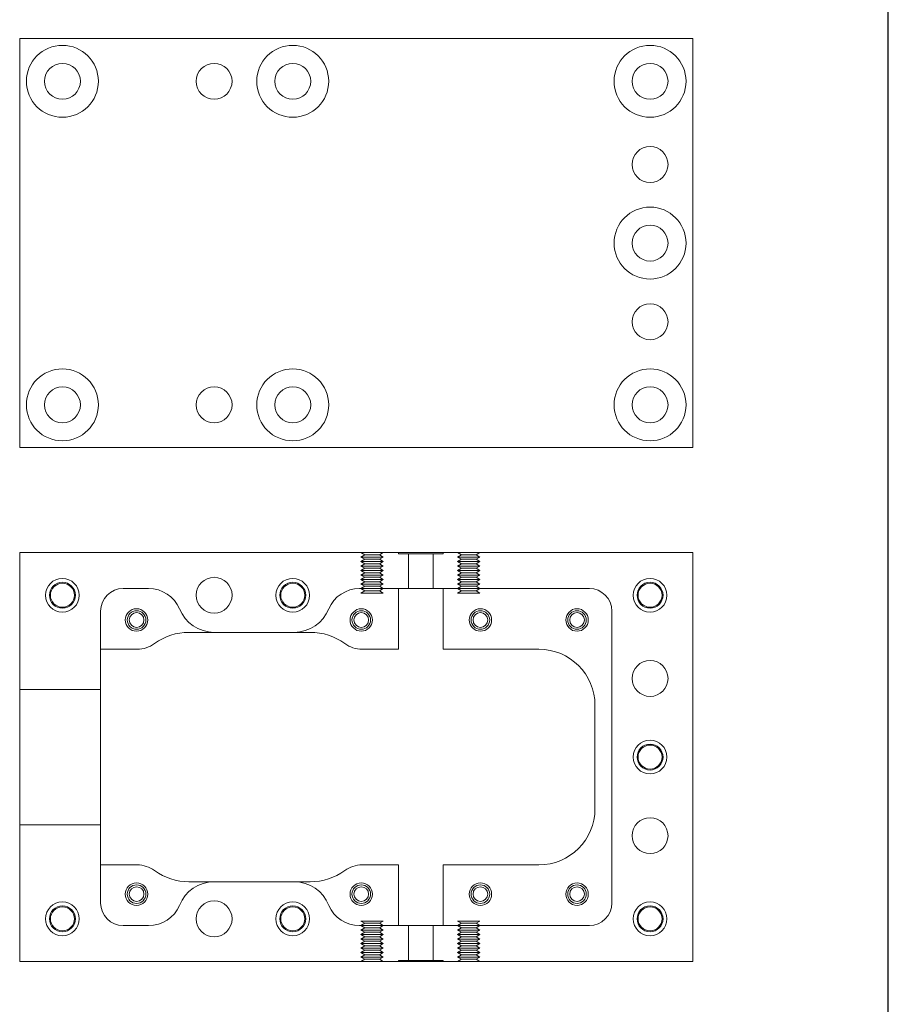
# Model space of a CAD drawing. Header units: millimetres. Extents: x -259 to 118, y 110 to 585.
# Tile 3 of 22: x -133 to -56, y 221 to 308. Entities that reach past the tile are written whole.
import ezdxf

# ---------------------------------------------------------------- set-up
doc = ezdxf.new("R2010")
doc.units = ezdxf.units.MM
doc.header["$MEASUREMENT"] = 0

msp = doc.modelspace()

# ---------------------------------------------------------------- linework, layer by layer
msp.add_line((-55.598, 192.441), (-55.598, 585.182))
at = {"color": 0, "linetype": 'Continuous', "lineweight": 0}
for p, q in [((-73.003, 306.471), (-132.903, 306.471)), ((-132.903, 306.471), (-132.903, 270.071)), ((-73.003, 270.071), (-73.003, 306.471)), ((-132.903, 270.071), (-73.003, 270.071)), ((-73.003, 260.722), (-132.903, 260.722)), ((-132.903, 260.722), (-132.903, 224.322)), ((-73.003, 260.722), (-73.003, 224.322)), ((-99.203, 257.522), (-95.203, 257.522)), ((-99.203, 252.122), (-99.203, 257.522)), ((-95.203, 257.522), (-95.203, 252.122)), ((-117.84, 253.623), (-107.04, 253.623)), ((-125.702, 252.122), (-122.44, 252.122)), ((-125.702, 252.122), (-125.702, 232.922)), ((-102.44, 252.122), (-99.203, 252.122)), ((-95.203, 252.122), (-86.703, 252.122)), ((-81.703, 247.122), (-81.703, 237.922)), ((-125.702, 232.922), (-122.44, 232.922)), ((-102.44, 232.922), (-99.203, 232.922)), ((-99.203, 232.922), (-99.203, 227.522)), ((-95.203, 227.522), (-95.203, 232.922)), ((-95.203, 232.922), (-86.703, 232.922)), ((-117.84, 231.421), (-107.04, 231.421)), ((-99.203, 227.522), (-95.203, 227.522)), ((-73.003, 224.322), (-132.903, 224.322))]:
    msp.add_line(p, q, dxfattribs=at)
at = {"color": 5, "linetype": 'ByBlock', "lineweight": 0}
for p, q in [((-102.197, 260.522), (-102.544, 260.722)), ((-102.197, 260.522), (-102.544, 260.322)), ((-102.544, 260.322), (-100.544, 260.322)), ((-102.197, 260.122), (-102.544, 260.322)), ((-100.89, 260.522), (-102.197, 260.522)), ((-100.89, 260.522), (-100.544, 260.722)), ((-100.89, 260.522), (-100.544, 260.322)), ((-100.89, 260.122), (-100.544, 260.322)), ((-99.203, 260.722), (-99.203, 260.622)), ((-99.203, 260.622), (-95.203, 260.622)), ((-98.303, 260.622), (-98.303, 257.522)), ((-96.103, 260.622), (-96.103, 257.522)), ((-95.203, 260.722), (-95.203, 260.622)), ((-93.597, 260.522), (-93.944, 260.722)), ((-93.597, 260.522), (-93.944, 260.322)), ((-93.944, 260.322), (-91.944, 260.322)), ((-93.597, 260.122), (-93.944, 260.322)), ((-92.29, 260.522), (-93.597, 260.522)), ((-92.29, 260.522), (-91.944, 260.722)), ((-92.29, 260.522), (-91.944, 260.322)), ((-92.29, 260.122), (-91.944, 260.322)), ((-102.197, 260.122), (-102.544, 259.922)), ((-102.544, 259.922), (-100.544, 259.922)), ((-102.197, 259.722), (-102.544, 259.922)), ((-102.197, 259.722), (-102.544, 259.522)), ((-102.544, 259.522), (-100.544, 259.522)), ((-102.197, 259.322), (-102.544, 259.522)), ((-100.89, 260.122), (-102.197, 260.122)), ((-100.89, 259.722), (-102.197, 259.722)), ((-100.89, 260.122), (-100.544, 259.922)), ((-100.89, 259.722), (-100.544, 259.922)), ((-100.89, 259.722), (-100.544, 259.522)), ((-100.89, 259.322), (-100.544, 259.522)), ((-93.597, 260.122), (-93.944, 259.922)), ((-93.944, 259.922), (-91.944, 259.922)), ((-93.597, 259.722), (-93.944, 259.922)), ((-93.597, 259.722), (-93.944, 259.522)), ((-93.944, 259.522), (-91.944, 259.522)), ((-93.597, 259.322), (-93.944, 259.522)), ((-92.29, 260.122), (-93.597, 260.122)), ((-92.29, 259.722), (-93.597, 259.722)), ((-92.29, 260.122), (-91.944, 259.922)), ((-92.29, 259.722), (-91.944, 259.922)), ((-92.29, 259.722), (-91.944, 259.522)), ((-92.29, 259.322), (-91.944, 259.522)), ((-102.197, 259.322), (-102.544, 259.122)), ((-102.544, 259.122), (-100.544, 259.122)), ((-102.197, 258.922), (-102.544, 259.122)), ((-102.197, 258.922), (-102.544, 258.722)), ((-102.544, 258.722), (-100.544, 258.722)), ((-102.197, 258.522), (-102.544, 258.722)), ((-100.89, 259.322), (-102.197, 259.322)), ((-100.89, 258.922), (-102.197, 258.922)), ((-100.89, 259.322), (-100.544, 259.122)), ((-100.89, 258.922), (-100.544, 259.122)), ((-100.89, 258.922), (-100.544, 258.722)), ((-100.89, 258.522), (-100.544, 258.722)), ((-93.597, 259.322), (-93.944, 259.122)), ((-93.944, 259.122), (-91.944, 259.122)), ((-93.597, 258.922), (-93.944, 259.122)), ((-93.597, 258.922), (-93.944, 258.722)), ((-93.944, 258.722), (-91.944, 258.722)), ((-93.597, 258.522), (-93.944, 258.722)), ((-92.29, 259.322), (-93.597, 259.322)), ((-92.29, 258.922), (-93.597, 258.922)), ((-92.29, 259.322), (-91.944, 259.122)), ((-92.29, 258.922), (-91.944, 259.122)), ((-92.29, 258.922), (-91.944, 258.722)), ((-92.29, 258.522), (-91.944, 258.722)), ((-102.197, 258.522), (-102.544, 258.322)), ((-102.544, 258.322), (-100.544, 258.322)), ((-102.197, 258.122), (-102.544, 258.322)), ((-102.197, 258.122), (-102.544, 257.922)), ((-102.544, 257.922), (-100.544, 257.922)), ((-102.197, 257.722), (-102.544, 257.922)), ((-102.197, 257.722), (-102.544, 257.522)), ((-100.89, 258.522), (-102.197, 258.522)), ((-100.89, 258.122), (-102.197, 258.122)), ((-100.89, 257.722), (-102.197, 257.722)), ((-100.89, 258.522), (-100.544, 258.322)), ((-100.89, 258.122), (-100.544, 258.322)), ((-100.89, 258.122), (-100.544, 257.922)), ((-100.89, 257.722), (-100.544, 257.922)), ((-100.89, 257.722), (-100.544, 257.522)), ((-93.597, 258.522), (-93.944, 258.322)), ((-93.944, 258.322), (-91.944, 258.322)), ((-93.597, 258.122), (-93.944, 258.322)), ((-93.597, 258.122), (-93.944, 257.922)), ((-93.944, 257.922), (-91.944, 257.922)), ((-93.597, 257.722), (-93.944, 257.922)), ((-93.597, 257.722), (-93.944, 257.522)), ((-92.29, 258.522), (-93.597, 258.522)), ((-92.29, 258.122), (-93.597, 258.122)), ((-92.29, 257.722), (-93.597, 257.722)), ((-92.29, 258.522), (-91.944, 258.322)), ((-92.29, 258.122), (-91.944, 258.322)), ((-92.29, 258.122), (-91.944, 257.922)), ((-92.29, 257.722), (-91.944, 257.922)), ((-92.29, 257.722), (-91.944, 257.522)), ((-123.702, 257.522), (-121.426, 257.522)), ((-102.653, 257.522), (-99.203, 257.522)), ((-102.544, 257.522), (-100.544, 257.522)), ((-102.197, 257.322), (-102.544, 257.522)), ((-102.197, 257.322), (-102.544, 257.122)), ((-102.544, 257.122), (-100.544, 257.122)), ((-100.89, 257.322), (-102.197, 257.322)), ((-100.89, 257.322), (-100.544, 257.522)), ((-100.89, 257.322), (-100.544, 257.122)), ((-95.203, 257.522), (-82.203, 257.522)), ((-93.944, 257.522), (-91.944, 257.522)), ((-93.597, 257.322), (-93.944, 257.522)), ((-93.597, 257.322), (-93.944, 257.122)), ((-93.944, 257.122), (-91.944, 257.122)), ((-92.29, 257.322), (-93.597, 257.322)), ((-92.29, 257.322), (-91.944, 257.522)), ((-92.29, 257.322), (-91.944, 257.122)), ((-125.702, 252.122), (-125.702, 255.522)), ((-80.203, 229.522), (-80.203, 255.522)), ((-132.903, 248.542), (-125.702, 248.542)), ((-132.903, 236.502), (-125.702, 236.502)), ((-125.702, 232.922), (-125.702, 229.522)), ((-102.544, 227.922), (-100.544, 227.922)), ((-102.197, 227.722), (-102.544, 227.922)), ((-100.89, 227.722), (-100.544, 227.922)), ((-93.944, 227.922), (-91.944, 227.922)), ((-93.597, 227.722), (-93.944, 227.922)), ((-92.29, 227.722), (-91.944, 227.922)), ((-123.702, 227.522), (-121.426, 227.522)), ((-102.653, 227.522), (-99.203, 227.522)), ((-102.197, 227.722), (-102.544, 227.522)), ((-102.544, 227.522), (-100.544, 227.522)), ((-102.197, 227.322), (-102.544, 227.522)), ((-102.197, 227.322), (-102.544, 227.122)), ((-102.544, 227.122), (-100.544, 227.122)), ((-102.197, 226.922), (-102.544, 227.122)), ((-100.89, 227.722), (-102.197, 227.722)), ((-100.89, 227.322), (-102.197, 227.322)), ((-100.89, 227.722), (-100.544, 227.522)), ((-100.89, 227.322), (-100.544, 227.522)), ((-100.89, 227.322), (-100.544, 227.122)), ((-100.89, 226.922), (-100.544, 227.122)), ((-98.303, 227.522), (-98.303, 224.422)), ((-96.103, 227.522), (-96.103, 224.422)), ((-95.203, 227.522), (-82.203, 227.522)), ((-93.597, 227.722), (-93.944, 227.522)), ((-93.944, 227.522), (-91.944, 227.522)), ((-93.597, 227.322), (-93.944, 227.522)), ((-93.597, 227.322), (-93.944, 227.122)), ((-93.944, 227.122), (-91.944, 227.122)), ((-93.597, 226.922), (-93.944, 227.122)), ((-92.29, 227.722), (-93.597, 227.722)), ((-92.29, 227.322), (-93.597, 227.322)), ((-92.29, 227.722), (-91.944, 227.522)), ((-92.29, 227.322), (-91.944, 227.522)), ((-92.29, 227.322), (-91.944, 227.122)), ((-92.29, 226.922), (-91.944, 227.122)), ((-102.197, 226.922), (-102.544, 226.722)), ((-102.544, 226.722), (-100.544, 226.722)), ((-102.197, 226.522), (-102.544, 226.722)), ((-102.197, 226.522), (-102.544, 226.322)), ((-102.544, 226.322), (-100.544, 226.322)), ((-102.197, 226.122), (-102.544, 226.322)), ((-102.197, 226.122), (-102.544, 225.922)), ((-100.89, 226.922), (-102.197, 226.922)), ((-100.89, 226.522), (-102.197, 226.522)), ((-100.89, 226.122), (-102.197, 226.122)), ((-100.89, 226.922), (-100.544, 226.722)), ((-100.89, 226.522), (-100.544, 226.722)), ((-100.89, 226.522), (-100.544, 226.322)), ((-100.89, 226.122), (-100.544, 226.322)), ((-100.89, 226.122), (-100.544, 225.922)), ((-93.597, 226.922), (-93.944, 226.722)), ((-93.944, 226.722), (-91.944, 226.722)), ((-93.597, 226.522), (-93.944, 226.722)), ((-93.597, 226.522), (-93.944, 226.322)), ((-93.944, 226.322), (-91.944, 226.322)), ((-93.597, 226.122), (-93.944, 226.322)), ((-93.597, 226.122), (-93.944, 225.922)), ((-92.29, 226.922), (-93.597, 226.922)), ((-92.29, 226.522), (-93.597, 226.522)), ((-92.29, 226.122), (-93.597, 226.122)), ((-92.29, 226.922), (-91.944, 226.722)), ((-92.29, 226.522), (-91.944, 226.722)), ((-92.29, 226.522), (-91.944, 226.322)), ((-92.29, 226.122), (-91.944, 226.322)), ((-92.29, 226.122), (-91.944, 225.922)), ((-102.544, 225.922), (-100.544, 225.922)), ((-102.197, 225.722), (-102.544, 225.922)), ((-102.197, 225.722), (-102.544, 225.522)), ((-102.544, 225.522), (-100.544, 225.522)), ((-102.197, 225.322), (-102.544, 225.522)), ((-102.197, 225.322), (-102.544, 225.122)), ((-100.89, 225.722), (-102.197, 225.722)), ((-100.89, 225.322), (-102.197, 225.322)), ((-100.89, 225.722), (-100.544, 225.922)), ((-100.89, 225.722), (-100.544, 225.522)), ((-100.89, 225.322), (-100.544, 225.522)), ((-100.89, 225.322), (-100.544, 225.122)), ((-93.944, 225.922), (-91.944, 225.922)), ((-93.597, 225.722), (-93.944, 225.922)), ((-93.597, 225.722), (-93.944, 225.522)), ((-93.944, 225.522), (-91.944, 225.522)), ((-93.597, 225.322), (-93.944, 225.522)), ((-93.597, 225.322), (-93.944, 225.122)), ((-92.29, 225.722), (-93.597, 225.722)), ((-92.29, 225.322), (-93.597, 225.322)), ((-92.29, 225.722), (-91.944, 225.922)), ((-92.29, 225.722), (-91.944, 225.522)), ((-92.29, 225.322), (-91.944, 225.522)), ((-92.29, 225.322), (-91.944, 225.122)), ((-102.544, 225.122), (-100.544, 225.122)), ((-102.197, 224.922), (-102.544, 225.122)), ((-102.197, 224.922), (-102.544, 224.722)), ((-102.544, 224.722), (-100.544, 224.722)), ((-102.197, 224.522), (-102.544, 224.722)), ((-102.197, 224.522), (-102.544, 224.322)), ((-100.89, 224.922), (-102.197, 224.922)), ((-100.89, 224.522), (-102.197, 224.522)), ((-100.89, 224.922), (-100.544, 225.122)), ((-100.89, 224.922), (-100.544, 224.722)), ((-100.89, 224.522), (-100.544, 224.722)), ((-100.89, 224.522), (-100.544, 224.322)), ((-99.203, 224.422), (-95.203, 224.422)), ((-99.203, 224.422), (-99.203, 224.322)), ((-95.203, 224.422), (-95.203, 224.322)), ((-93.944, 225.122), (-91.944, 225.122)), ((-93.597, 224.922), (-93.944, 225.122)), ((-93.597, 224.922), (-93.944, 224.722)), ((-93.944, 224.722), (-91.944, 224.722)), ((-93.597, 224.522), (-93.944, 224.722)), ((-93.597, 224.522), (-93.944, 224.322)), ((-92.29, 224.922), (-93.597, 224.922)), ((-92.29, 224.522), (-93.597, 224.522)), ((-92.29, 224.922), (-91.944, 225.122)), ((-92.29, 224.922), (-91.944, 224.722)), ((-92.29, 224.522), (-91.944, 224.722)), ((-92.29, 224.522), (-91.944, 224.322))]:
    msp.add_line(p, q, dxfattribs=at)
at = {"color": 0, "linetype": 'Continuous', "lineweight": 0, "extrusion": (0, 0, -1)}
for centre, radius in [((129.103, 302.671), 3.2), ((108.603, 302.671), 3.2), ((76.803, 302.671), 3.2), ((129.103, 302.671), 1.6), ((115.603, 302.671), 1.6), ((108.603, 302.671), 1.6), ((76.803, 302.671), 1.6), ((76.803, 295.271), 1.6), ((76.803, 288.271), 3.2), ((76.803, 288.271), 1.6), ((76.803, 281.271), 1.6), ((129.103, 273.871), 3.2), ((108.603, 273.871), 3.2), ((76.803, 273.871), 3.2), ((129.103, 273.871), 1.6), ((115.603, 273.871), 1.6), ((108.603, 273.871), 1.6), ((76.803, 273.871), 1.6), ((129.103, 256.922), 1.154), ((129.103, 256.922), 1.067), ((115.603, 256.922), 1.6), ((108.603, 256.922), 1.154), ((108.603, 256.922), 1.067), ((76.803, 256.922), 1.154), ((76.803, 256.922), 1.067), ((76.803, 249.522), 1.6), ((76.803, 242.522), 1.154)]:
    msp.add_circle(centre, radius, dxfattribs=at)
at = {"color": 5, "linetype": 'ByBlock', "lineweight": 0, "extrusion": (0, 0, -1)}
for centre, radius in [((129.103, 256.922), 1.5), ((108.603, 256.922), 1.5), ((76.803, 256.922), 1.5), ((122.502, 254.722), 1), ((102.502, 254.722), 1), ((102.502, 254.722), 0.827), ((91.902, 254.722), 1), ((91.902, 254.722), 0.827), ((83.302, 254.722), 1), ((76.803, 242.522), 1.5), ((122.502, 230.322), 0.827), ((122.502, 230.322), 0.654), ((102.502, 230.322), 0.654), ((91.902, 230.322), 0.654), ((83.302, 230.322), 0.827), ((83.302, 230.322), 0.654)]:
    msp.add_circle(centre, radius, dxfattribs=at)
at = {"color": 5, "linetype": 'ByBlock', "lineweight": 0}
for centre, radius in [((-122.502, 254.722), 0.827), ((-122.502, 254.722), 0.654), ((-102.502, 254.722), 0.654), ((-91.902, 254.722), 0.654), ((-83.302, 254.722), 0.827), ((-83.302, 254.722), 0.654), ((-122.502, 230.322), 1), ((-102.502, 230.322), 1), ((-102.502, 230.322), 0.827), ((-91.902, 230.322), 1), ((-91.902, 230.322), 0.827), ((-83.302, 230.322), 1), ((-129.103, 228.122), 1.5), ((-108.603, 228.122), 1.5), ((-76.803, 228.122), 1.5)]:
    msp.add_circle(centre, radius, dxfattribs=at)
at = {"color": 0, "linetype": 'Continuous', "lineweight": 0}
for centre, radius in [((-76.803, 242.522), 1.067), ((-76.803, 235.522), 1.6), ((-115.603, 228.122), 1.6), ((-129.103, 228.122), 1.154), ((-129.103, 228.122), 1.067), ((-108.603, 228.122), 1.154), ((-108.603, 228.122), 1.067), ((-76.803, 228.122), 1.154), ((-76.803, 228.122), 1.067)]:
    msp.add_circle(centre, radius, dxfattribs=at)
at = {"color": 5, "linetype": 'ByBlock', "lineweight": 0, "extrusion": (0, 0, -1)}
for centre, radius, start, end in [((123.702, 255.522), 2, 0, 90), ((82.203, 255.522), 2, 90, 180), ((115.603, 228.122), 3.299, 21.32788, 90), ((108.476, 228.122), 3.299, 90, 158.67212), ((121.426, 230.522), 3, 203.57822, 270), ((102.653, 230.522), 3, 270, 336.42178)]:
    msp.add_arc(centre, radius, start, end, dxfattribs=at)
at = {"color": 5, "linetype": 'ByBlock', "lineweight": 0}
for centre, radius, start, end in [((-121.426, 254.522), 3, 23.57822, 90), ((-102.653, 254.522), 3, 90, 156.42178), ((-115.603, 256.922), 3.299, 201.32788, 270), ((-108.476, 256.922), 3.299, 270, 338.67212), ((-123.702, 229.522), 2, 180, 270), ((-82.203, 229.522), 2, 270, 360)]:
    msp.add_arc(centre, radius, start, end, dxfattribs=at)
at = {"color": 0, "linetype": 'Continuous', "lineweight": 0, "extrusion": (0, 0, -1)}
for centre, radius, start, end in [((117.84, 248.423), 5.2, 53.86328, 90), ((107.04, 248.423), 5.2, 90, 126.13672), ((86.703, 247.122), 5, 90, 180), ((122.44, 230.322), 2.6, 90, 126.13672), ((102.44, 230.322), 2.6, 53.86328, 90)]:
    msp.add_arc(centre, radius, start, end, dxfattribs=at)
at = {"color": 0, "linetype": 'Continuous', "lineweight": 0}
for centre, radius, start, end in [((-122.44, 254.722), 2.6, 270, 306.13672), ((-102.44, 254.722), 2.6, 233.86328, 270), ((-86.703, 237.922), 5, 270, 360), ((-117.84, 236.621), 5.2, 233.86328, 270), ((-107.04, 236.621), 5.2, 270, 306.13672)]:
    msp.add_arc(centre, radius, start, end, dxfattribs=at)

doc.saveas('drawing.dxf')
